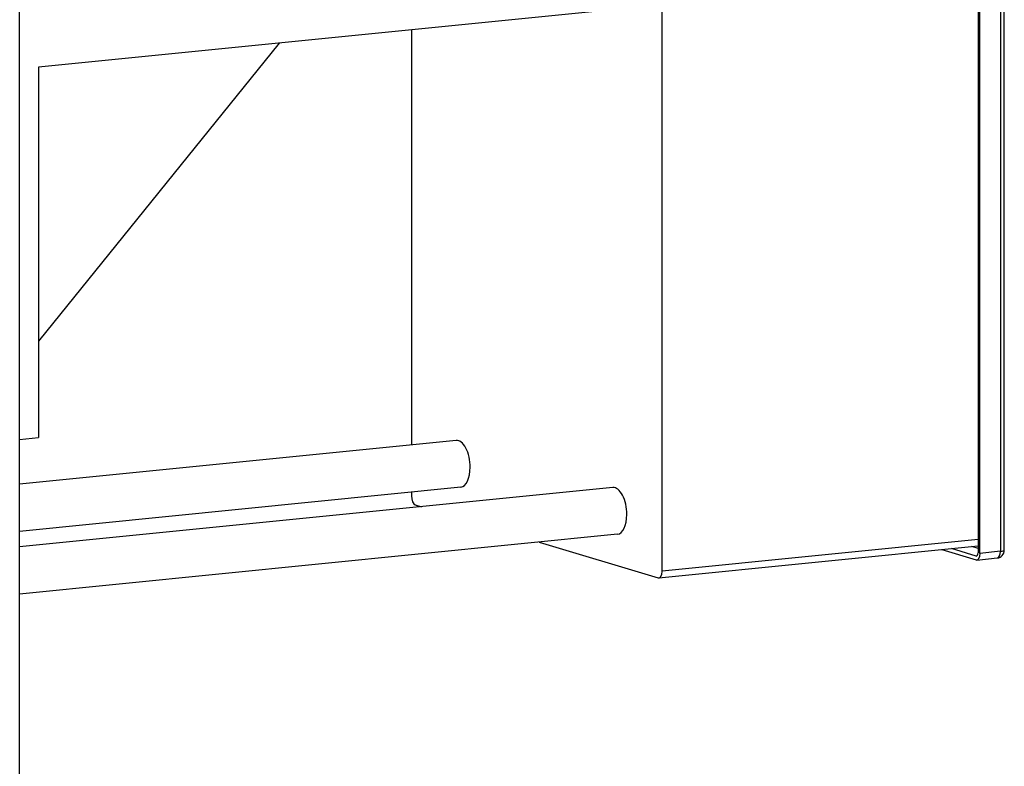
# Model space of a CAD drawing. Header units: inches. Extents: x 0 to 248, y 0 to 191.
# Tile 11 of 41: x 40 to 55, y 93 to 105. Entities that reach past the tile are written whole.
import ezdxf

# ---------------------------------------------------------------- set-up
doc = ezdxf.new("R2010")
doc.units = ezdxf.units.IN
doc.header["$MEASUREMENT"] = 0
doc.layers.get('0').update_dxf_attribs({"lineweight": 40})
doc.layers.add('PV-1C00', color=7, linetype='Continuous')

# ---------------------------------------------------------------- blocks, each defined once
blk = doc.blocks.new('A')
at = {"layer": 'PV-1C00'}
for p, q in [((40.964, 22.726), (40.964, 32.698)), ((40.545, 32.656), (40.545, 22.684)), ((40.576, 22.675), (40.576, 32.646)), ((40.901, 32.679), (40.901, 22.708)), ((25.252, 10.984), (25.252, 32.026)), ((35.503, 22.389), (35.503, 31.99)), ((34.753, 31.354), (25.551, 30.432)), ((31.503, 31.028), (31.503, 24.406)), ((29.395, 30.817), (25.551, 26.061)), ((25.551, 30.432), (25.551, 24.523)), ((25.252, 24.493), (25.551, 24.523)), ((32.216, 24.478), (25.252, 23.78)), ((32.29, 23.732), (25.252, 23.026)), ((34.716, 23.726), (25.252, 22.777)), ((31.503, 23.653), (31.503, 23.592)), ((31.565, 23.45), (31.664, 23.42)), ((34.79, 22.98), (25.252, 22.023)), ((33.544, 22.855), (35.44, 22.284)), ((35.453, 22.283), (40.545, 22.794)), ((40.545, 22.894), (35.503, 22.389)), ((40.545, 22.753), (40.444, 22.783)), ((39.966, 22.735), (40.514, 22.571)), ((40.514, 22.632), (40.119, 22.751)), ((40.514, 22.632), (40.526, 22.633)), ((40.901, 22.708), (40.576, 22.675)), ((40.526, 22.569), (40.851, 22.602))]:
    blk.add_line(p, q, dxfattribs=at)
blk.add_arc((40.839, 22.726), 0.125, 275.7251, 0, dxfattribs=at)
for centre, major_axis, ratio, start_param, end_param in [((32.253, 24.105), (-0.037, 0.373), 0.492404, 4.51153, 6.283185), ((32.253, 24.105), (-0.037, 0.373), 0.492404, 3.141593, 4.51153), ((34.753, 23.353), (-0.037, 0.373), 0.492404, 4.51153, 6.283185), ((31.565, 23.573), (-0.012, 0.124), 0.492404, 1.369937, 2.940733), ((34.753, 23.353), (-0.037, 0.373), 0.492404, 3.141593, 4.51153), ((40.514, 22.694), (0.0062, -0.0622), 0.492404, 6.082326, 7.653122), ((40.514, 22.694), (0.012, -0.124), 0.492404, 6.082326, 7.653122), ((40.839, 22.726), (0.012, -0.124), 0.492404, 0, 1.369937), ((40.839, 22.726), (0.125, 0), 0.173648, 5.235988, 6.283185), ((35.44, 22.407), (0.012, -0.124), 0.492404, 6.082326, 7.653122)]:
    blk.add_ellipse(centre, major_axis=major_axis, ratio=ratio, start_param=start_param, end_param=end_param, dxfattribs=at)

msp = doc.modelspace()

# ---------------------------------------------------------------- block references
msp.add_blockref('A', (14.431, 73.723))

doc.saveas('drawing.dxf')
